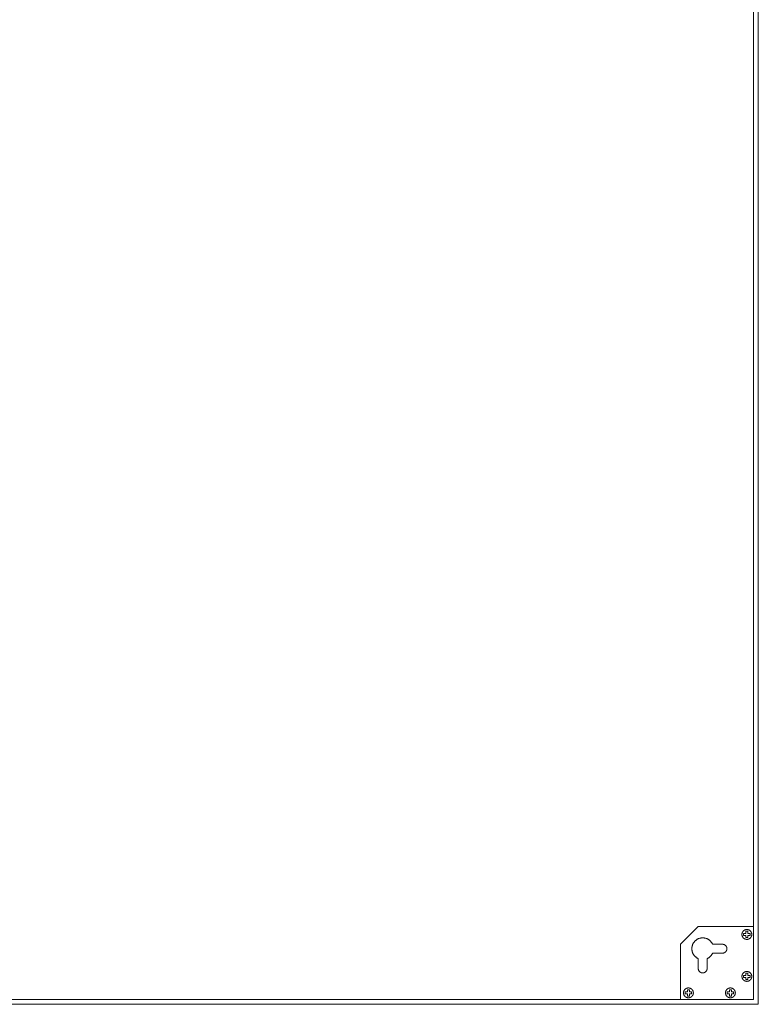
# Model space of a CAD drawing. Header units: millimetres. Extents: x -2430 to -576, y -2587 to -1431.
# Tile 4 of 7: x -951 to -576, y -2431 to -1931. Entities that reach past the tile are written whole.
import ezdxf

# ---------------------------------------------------------------- set-up
doc = ezdxf.new("R2010")
doc.units = ezdxf.units.MM
doc.layers.add('Default', color=7, linetype='Continuous', lineweight=15, true_color=0x000000)
doc.layers.add('Make2D$visible$lines', color=7, linetype='Continuous', lineweight=15, true_color=0x000000)

msp = doc.modelspace()

# ---------------------------------------------------------------- linework, layer by layer
at = {"layer": 'Default'}
for p, q in [((-578.85, -2428.21), (-578.85, -1433.21)), ((-606.85, -2391.21), (-615.85, -2400.21)), ((-578.85, -2391.21), (-606.85, -2391.21)), ((-584.63, -2394.92), (-584.64, -2395)), ((-584.62, -2394.83), (-584.63, -2394.92)), ((-584.61, -2394.74), (-584.62, -2394.83)), ((-584.59, -2394.66), (-584.61, -2394.74)), ((-584.57, -2394.58), (-584.59, -2394.66)), ((-584.54, -2394.49), (-584.57, -2394.58)), ((-584.51, -2394.41), (-584.54, -2394.49)), ((-584.48, -2394.33), (-584.51, -2394.41)), ((-584.45, -2394.25), (-584.48, -2394.33)), ((-584.41, -2394.17), (-584.45, -2394.25)), ((-584.38, -2394.09), (-584.41, -2394.17)), ((-584.33, -2394.02), (-584.38, -2394.09)), ((-584.29, -2393.94), (-584.33, -2394.02)), ((-584.24, -2393.87), (-584.29, -2393.94)), ((-584.2, -2393.8), (-584.24, -2393.87)), ((-584.14, -2393.73), (-584.2, -2393.8)), ((-584.09, -2393.66), (-584.14, -2393.73)), ((-584.03, -2393.59), (-584.09, -2393.66)), ((-583.98, -2393.53), (-584.03, -2393.59)), ((-583.92, -2393.46), (-583.98, -2393.53)), ((-583.85, -2393.4), (-583.92, -2393.46)), ((-583.79, -2393.35), (-583.85, -2393.4)), ((-583.72, -2393.29), (-583.79, -2393.35)), ((-582.7, -2394.7), (-583.78, -2394.7)), ((-583.78, -2394.7), (-583.78, -2395.78)), ((-583.65, -2393.24), (-583.72, -2393.29)), ((-583.58, -2393.19), (-583.65, -2393.24)), ((-583.51, -2393.14), (-583.58, -2393.19)), ((-583.44, -2393.09), (-583.51, -2393.14)), ((-583.36, -2393.05), (-583.44, -2393.09)), ((-583.28, -2393.01), (-583.36, -2393.05)), ((-583.21, -2392.97), (-583.28, -2393.01)), ((-583.13, -2392.94), (-583.21, -2392.97)), ((-583.05, -2392.9), (-583.13, -2392.94)), ((-582.96, -2392.87), (-583.05, -2392.9)), ((-582.88, -2392.85), (-582.96, -2392.87)), ((-582.8, -2392.82), (-582.88, -2392.85)), ((-582.71, -2392.8), (-582.8, -2392.82)), ((-582.63, -2392.79), (-582.71, -2392.8)), ((-581.61, -2393.61), (-582.7, -2393.61)), ((-582.7, -2393.61), (-582.7, -2394.7)), ((-582.54, -2392.77), (-582.63, -2392.79)), ((-582.46, -2392.76), (-582.54, -2392.77)), ((-582.37, -2392.75), (-582.46, -2392.76)), ((-582.29, -2392.74), (-582.37, -2392.75)), ((-582.2, -2392.74), (-582.29, -2392.74)), ((-582.11, -2392.74), (-582.2, -2392.74)), ((-582.03, -2392.74), (-582.11, -2392.74)), ((-581.94, -2392.75), (-582.03, -2392.74)), ((-581.85, -2392.76), (-581.94, -2392.75)), ((-581.77, -2392.77), (-581.85, -2392.76)), ((-581.68, -2392.79), (-581.77, -2392.77)), ((-581.6, -2392.8), (-581.68, -2392.79)), ((-581.61, -2394.7), (-581.61, -2393.61)), ((-580.53, -2394.7), (-581.61, -2394.7)), ((-581.51, -2392.82), (-581.6, -2392.8)), ((-581.43, -2392.85), (-581.51, -2392.82)), ((-581.35, -2392.87), (-581.43, -2392.85)), ((-581.26, -2392.9), (-581.35, -2392.87)), ((-581.18, -2392.94), (-581.26, -2392.9)), ((-581.1, -2392.97), (-581.18, -2392.94)), ((-581.03, -2393.01), (-581.1, -2392.97)), ((-580.95, -2393.05), (-581.03, -2393.01)), ((-580.87, -2393.09), (-580.95, -2393.05)), ((-580.8, -2393.14), (-580.87, -2393.09)), ((-580.73, -2393.19), (-580.8, -2393.14)), ((-580.66, -2393.24), (-580.73, -2393.19)), ((-580.59, -2393.29), (-580.66, -2393.24)), ((-580.52, -2393.35), (-580.59, -2393.29)), ((-580.53, -2395.78), (-580.53, -2394.7)), ((-580.46, -2393.4), (-580.52, -2393.35)), ((-580.4, -2393.46), (-580.46, -2393.4)), ((-580.33, -2393.53), (-580.4, -2393.46)), ((-580.28, -2393.59), (-580.33, -2393.53)), ((-580.22, -2393.66), (-580.28, -2393.59)), ((-580.17, -2393.73), (-580.22, -2393.66)), ((-580.11, -2393.8), (-580.17, -2393.73)), ((-580.07, -2393.87), (-580.11, -2393.8)), ((-580.02, -2393.94), (-580.07, -2393.87)), ((-579.98, -2394.02), (-580.02, -2393.94)), ((-579.93, -2394.09), (-579.98, -2394.02)), ((-579.9, -2394.17), (-579.93, -2394.09)), ((-579.86, -2394.25), (-579.9, -2394.17)), ((-579.83, -2394.33), (-579.86, -2394.25)), ((-579.8, -2394.41), (-579.83, -2394.33)), ((-579.77, -2394.49), (-579.8, -2394.41)), ((-579.75, -2394.58), (-579.77, -2394.49)), ((-579.72, -2394.66), (-579.75, -2394.58)), ((-579.7, -2394.74), (-579.72, -2394.66)), ((-579.69, -2394.83), (-579.7, -2394.74)), ((-579.68, -2394.92), (-579.69, -2394.83)), ((-579.67, -2395), (-579.68, -2394.92)), ((-609.53, -2400.06), (-609.44, -2399.89)), ((-609.44, -2399.89), (-609.35, -2399.72)), ((-609.35, -2399.72), (-609.25, -2399.56)), ((-609.25, -2399.56), (-609.15, -2399.4)), ((-609.15, -2399.4), (-609.04, -2399.24)), ((-609.04, -2399.24), (-608.92, -2399.09)), ((-608.92, -2399.09), (-608.8, -2398.94)), ((-608.8, -2398.94), (-608.68, -2398.79)), ((-608.68, -2398.79), (-608.54, -2398.65)), ((-608.54, -2398.65), (-608.41, -2398.52)), ((-608.41, -2398.52), (-608.27, -2398.39)), ((-608.27, -2398.39), (-608.12, -2398.26)), ((-608.12, -2398.26), (-607.97, -2398.14)), ((-607.97, -2398.14), (-607.82, -2398.03)), ((-607.82, -2398.03), (-607.66, -2397.92)), ((-607.66, -2397.92), (-607.5, -2397.81)), ((-607.5, -2397.81), (-607.34, -2397.71)), ((-607.34, -2397.71), (-607.17, -2397.62)), ((-607.17, -2397.62), (-607, -2397.53)), ((-607, -2397.53), (-606.83, -2397.45)), ((-606.83, -2397.45), (-606.65, -2397.38)), ((-606.65, -2397.38), (-606.47, -2397.31)), ((-606.47, -2397.31), (-606.29, -2397.24)), ((-606.29, -2397.24), (-606.11, -2397.19)), ((-606.11, -2397.19), (-605.92, -2397.14)), ((-605.92, -2397.14), (-605.73, -2397.1)), ((-605.73, -2397.1), (-605.55, -2397.06)), ((-605.55, -2397.06), (-605.36, -2397.03)), ((-605.36, -2397.03), (-605.17, -2397)), ((-605.17, -2397), (-604.98, -2396.99)), ((-604.98, -2396.99), (-604.78, -2396.98)), ((-604.78, -2396.98), (-604.59, -2396.97)), ((-604.59, -2396.97), (-604.4, -2396.98)), ((-604.4, -2396.98), (-604.21, -2396.99)), ((-604.21, -2396.99), (-604.02, -2397)), ((-604.02, -2397), (-603.83, -2397.03)), ((-603.83, -2397.03), (-603.64, -2397.06)), ((-603.64, -2397.06), (-603.45, -2397.09)), ((-603.45, -2397.09), (-603.26, -2397.14)), ((-603.26, -2397.14), (-603.08, -2397.19)), ((-603.08, -2397.19), (-602.89, -2397.24)), ((-602.89, -2397.24), (-602.71, -2397.3)), ((-602.71, -2397.3), (-602.53, -2397.37)), ((-602.53, -2397.37), (-602.36, -2397.45)), ((-602.36, -2397.45), (-602.18, -2397.53)), ((-602.18, -2397.53), (-602.01, -2397.62)), ((-602.01, -2397.62), (-601.84, -2397.71)), ((-601.84, -2397.71), (-601.68, -2397.81)), ((-601.68, -2397.81), (-601.52, -2397.91)), ((-601.52, -2397.91), (-601.36, -2398.02)), ((-601.36, -2398.02), (-601.21, -2398.14)), ((-601.21, -2398.14), (-601.06, -2398.26)), ((-601.06, -2398.26), (-600.91, -2398.38)), ((-600.91, -2398.38), (-600.77, -2398.51)), ((-600.77, -2398.51), (-600.64, -2398.65)), ((-600.64, -2398.65), (-600.51, -2398.79)), ((-600.51, -2398.79), (-600.38, -2398.93)), ((-600.38, -2398.93), (-600.26, -2399.08)), ((-600.26, -2399.08), (-600.14, -2399.23)), ((-600.14, -2399.23), (-600.03, -2399.39)), ((-600.03, -2399.39), (-599.93, -2399.55)), ((-599.93, -2399.55), (-599.83, -2399.72)), ((-599.83, -2399.72), (-599.74, -2399.88)), ((-599.74, -2399.88), (-599.65, -2400.05)), ((-584.65, -2395.18), (-584.66, -2395.26)), ((-584.66, -2395.26), (-584.65, -2395.35)), ((-584.64, -2395), (-584.65, -2395.09)), ((-584.65, -2395.09), (-584.65, -2395.18)), ((-584.65, -2395.35), (-584.65, -2395.44)), ((-584.65, -2395.44), (-584.64, -2395.52)), ((-584.64, -2395.52), (-584.63, -2395.61)), ((-584.63, -2395.61), (-584.61, -2395.69)), ((-584.61, -2395.69), (-584.6, -2395.78)), ((-584.6, -2395.78), (-584.58, -2395.86)), ((-584.58, -2395.86), (-584.55, -2395.95)), ((-584.55, -2395.95), (-584.53, -2396.03)), ((-584.53, -2396.03), (-584.5, -2396.11)), ((-584.5, -2396.11), (-584.47, -2396.19)), ((-584.47, -2396.19), (-584.43, -2396.27)), ((-584.43, -2396.27), (-584.4, -2396.35)), ((-584.4, -2396.35), (-584.36, -2396.43)), ((-584.36, -2396.43), (-584.31, -2396.5)), ((-584.31, -2396.5), (-584.27, -2396.58)), ((-584.27, -2396.58), (-584.22, -2396.65)), ((-584.22, -2396.65), (-584.17, -2396.72)), ((-584.17, -2396.72), (-584.12, -2396.79)), ((-584.12, -2396.79), (-584.06, -2396.86)), ((-584.06, -2396.86), (-584.01, -2396.92)), ((-584.01, -2396.92), (-583.95, -2396.98)), ((-583.95, -2396.98), (-583.88, -2397.05)), ((-583.88, -2397.05), (-583.82, -2397.1)), ((-583.82, -2397.1), (-583.75, -2397.16)), ((-583.78, -2395.78), (-582.7, -2395.78)), ((-583.75, -2397.16), (-583.69, -2397.22)), ((-583.69, -2397.22), (-583.62, -2397.27)), ((-583.62, -2397.27), (-583.55, -2397.32)), ((-583.55, -2397.32), (-583.47, -2397.36)), ((-583.47, -2397.36), (-583.4, -2397.41)), ((-583.4, -2397.41), (-583.32, -2397.45)), ((-583.32, -2397.45), (-583.25, -2397.49)), ((-583.25, -2397.49), (-583.17, -2397.53)), ((-583.17, -2397.53), (-583.09, -2397.56)), ((-583.09, -2397.56), (-583.01, -2397.59)), ((-583.01, -2397.59), (-582.92, -2397.62)), ((-582.92, -2397.62), (-582.84, -2397.64)), ((-582.84, -2397.64), (-582.76, -2397.67)), ((-582.76, -2397.67), (-582.67, -2397.69)), ((-582.7, -2395.78), (-582.7, -2396.87)), ((-582.7, -2396.87), (-581.61, -2396.87)), ((-582.67, -2397.69), (-582.59, -2397.7)), ((-582.59, -2397.7), (-582.5, -2397.72)), ((-582.5, -2397.72), (-582.42, -2397.73)), ((-582.42, -2397.73), (-582.33, -2397.73)), ((-582.33, -2397.73), (-582.24, -2397.74)), ((-582.24, -2397.74), (-582.16, -2397.74)), ((-582.16, -2397.74), (-582.07, -2397.74)), ((-582.07, -2397.74), (-581.98, -2397.73)), ((-581.98, -2397.73), (-581.9, -2397.73)), ((-581.9, -2397.73), (-581.81, -2397.72)), ((-581.81, -2397.72), (-581.72, -2397.7)), ((-581.72, -2397.7), (-581.64, -2397.69)), ((-581.64, -2397.69), (-581.55, -2397.67)), ((-581.61, -2396.87), (-581.61, -2395.78)), ((-581.61, -2395.78), (-580.53, -2395.78)), ((-581.55, -2397.67), (-581.47, -2397.64)), ((-581.47, -2397.64), (-581.39, -2397.62)), ((-581.39, -2397.62), (-581.3, -2397.59)), ((-581.3, -2397.59), (-581.22, -2397.56)), ((-581.22, -2397.56), (-581.14, -2397.53)), ((-581.14, -2397.53), (-581.06, -2397.49)), ((-581.06, -2397.49), (-580.99, -2397.45)), ((-580.99, -2397.45), (-580.91, -2397.41)), ((-580.91, -2397.41), (-580.84, -2397.36)), ((-580.84, -2397.36), (-580.76, -2397.32)), ((-580.76, -2397.32), (-580.69, -2397.27)), ((-580.69, -2397.27), (-580.62, -2397.22)), ((-580.62, -2397.22), (-580.56, -2397.16)), ((-580.56, -2397.16), (-580.49, -2397.1)), ((-580.49, -2397.1), (-580.43, -2397.05)), ((-580.43, -2397.05), (-580.36, -2396.98)), ((-580.36, -2396.98), (-580.31, -2396.92)), ((-580.31, -2396.92), (-580.25, -2396.86)), ((-580.25, -2396.86), (-580.19, -2396.79)), ((-580.19, -2396.79), (-580.14, -2396.72)), ((-580.14, -2396.72), (-580.09, -2396.65)), ((-580.09, -2396.65), (-580.04, -2396.58)), ((-580.04, -2396.58), (-580, -2396.5)), ((-580, -2396.5), (-579.95, -2396.43)), ((-579.95, -2396.43), (-579.91, -2396.35)), ((-579.91, -2396.35), (-579.88, -2396.27)), ((-579.88, -2396.27), (-579.84, -2396.19)), ((-579.84, -2396.19), (-579.81, -2396.11)), ((-579.81, -2396.11), (-579.78, -2396.03)), ((-579.78, -2396.03), (-579.76, -2395.95)), ((-579.76, -2395.95), (-579.73, -2395.86)), ((-579.73, -2395.86), (-579.71, -2395.78)), ((-579.71, -2395.78), (-579.7, -2395.69)), ((-579.7, -2395.69), (-579.68, -2395.61)), ((-579.68, -2395.61), (-579.67, -2395.52)), ((-579.66, -2395.09), (-579.67, -2395)), ((-579.67, -2395.52), (-579.66, -2395.44)), ((-579.66, -2395.18), (-579.66, -2395.09)), ((-579.66, -2395.26), (-579.66, -2395.18)), ((-579.66, -2395.35), (-579.66, -2395.26)), ((-579.66, -2395.44), (-579.66, -2395.35)), ((-615.85, -2428.21), (-615.85, -2400.21)), ((-610.09, -2402.47), (-610.08, -2402.28)), ((-610.08, -2402.66), (-610.09, -2402.47)), ((-610.08, -2402.28), (-610.07, -2402.09)), ((-610.07, -2402.85), (-610.08, -2402.66)), ((-610.07, -2402.09), (-610.06, -2401.9)), ((-610.06, -2403.04), (-610.07, -2402.85)), ((-610.06, -2401.9), (-610.03, -2401.71)), ((-610.04, -2403.24), (-610.06, -2403.04)), ((-610.01, -2403.42), (-610.04, -2403.24)), ((-610.03, -2401.71), (-610, -2401.52)), ((-609.97, -2403.61), (-610.01, -2403.42)), ((-610, -2401.52), (-609.97, -2401.33)), ((-609.97, -2401.33), (-609.92, -2401.14)), ((-609.93, -2403.8), (-609.97, -2403.61)), ((-609.88, -2403.99), (-609.93, -2403.8)), ((-609.92, -2401.14), (-609.87, -2400.96)), ((-609.82, -2404.17), (-609.88, -2403.99)), ((-609.87, -2400.96), (-609.82, -2400.77)), ((-609.82, -2400.77), (-609.76, -2400.59)), ((-609.76, -2404.35), (-609.82, -2404.17)), ((-609.76, -2400.59), (-609.69, -2400.41)), ((-609.69, -2404.53), (-609.76, -2404.35)), ((-609.69, -2400.41), (-609.61, -2400.24)), ((-609.62, -2404.71), (-609.69, -2404.53)), ((-609.53, -2404.88), (-609.62, -2404.71)), ((-609.61, -2400.24), (-609.53, -2400.06)), ((-609.45, -2405.05), (-609.53, -2404.88)), ((-599.65, -2404.89), (-599.74, -2405.06)), ((-599.65, -2400.05), (-599.57, -2400.23)), ((-599.57, -2404.72), (-599.65, -2404.89)), ((-594.54, -2400.23), (-599.57, -2400.23)), ((-599.57, -2404.72), (-594.54, -2404.72)), ((-594.46, -2400.23), (-594.54, -2400.23)), ((-594.54, -2404.72), (-594.46, -2404.72)), ((-594.38, -2400.23), (-594.46, -2400.23)), ((-594.46, -2404.72), (-594.38, -2404.72)), ((-594.3, -2400.24), (-594.38, -2400.23)), ((-594.38, -2404.72), (-594.3, -2404.71)), ((-594.23, -2400.25), (-594.3, -2400.24)), ((-594.3, -2404.71), (-594.23, -2404.7)), ((-594.15, -2400.26), (-594.23, -2400.25)), ((-594.23, -2404.7), (-594.15, -2404.69)), ((-594.07, -2400.28), (-594.15, -2400.26)), ((-594.15, -2404.69), (-594.07, -2404.67)), ((-594, -2400.29), (-594.07, -2400.28)), ((-594.07, -2404.67), (-594, -2404.66)), ((-593.92, -2400.31), (-594, -2400.29)), ((-594, -2404.66), (-593.92, -2404.64)), ((-593.85, -2400.34), (-593.92, -2400.31)), ((-593.92, -2404.64), (-593.85, -2404.61)), ((-593.78, -2400.36), (-593.85, -2400.34)), ((-593.85, -2404.61), (-593.78, -2404.59)), ((-593.7, -2400.39), (-593.78, -2400.36)), ((-593.78, -2404.59), (-593.7, -2404.56)), ((-593.63, -2400.42), (-593.7, -2400.39)), ((-593.7, -2404.56), (-593.63, -2404.53)), ((-593.56, -2400.45), (-593.63, -2400.42)), ((-593.63, -2404.53), (-593.56, -2404.5)), ((-593.49, -2400.49), (-593.56, -2400.45)), ((-593.56, -2404.5), (-593.49, -2404.46)), ((-593.42, -2400.52), (-593.49, -2400.49)), ((-593.49, -2404.46), (-593.42, -2404.43)), ((-593.36, -2400.56), (-593.42, -2400.52)), ((-593.42, -2404.43), (-593.36, -2404.39)), ((-593.29, -2400.6), (-593.36, -2400.56)), ((-593.36, -2404.39), (-593.29, -2404.34)), ((-593.23, -2400.65), (-593.29, -2400.6)), ((-593.29, -2404.34), (-593.23, -2404.3)), ((-593.17, -2400.69), (-593.23, -2400.65)), ((-593.23, -2404.3), (-593.17, -2404.25)), ((-593.11, -2400.74), (-593.17, -2400.69)), ((-593.17, -2404.25), (-593.11, -2404.21)), ((-593.05, -2400.79), (-593.11, -2400.74)), ((-593.11, -2404.21), (-593.05, -2404.16)), ((-592.99, -2400.85), (-593.05, -2400.79)), ((-593.05, -2404.16), (-592.99, -2404.1)), ((-592.93, -2400.9), (-592.99, -2400.85)), ((-592.99, -2404.1), (-592.93, -2404.05)), ((-592.88, -2400.96), (-592.93, -2400.9)), ((-592.93, -2404.05), (-592.88, -2403.99)), ((-592.83, -2401.01), (-592.88, -2400.96)), ((-592.88, -2403.99), (-592.83, -2403.93)), ((-592.78, -2401.07), (-592.83, -2401.01)), ((-592.83, -2403.93), (-592.78, -2403.87)), ((-592.73, -2401.14), (-592.78, -2401.07)), ((-592.78, -2403.87), (-592.73, -2403.81)), ((-592.69, -2401.2), (-592.73, -2401.14)), ((-592.73, -2403.81), (-592.69, -2403.75)), ((-592.64, -2401.26), (-592.69, -2401.2)), ((-592.69, -2403.75), (-592.64, -2403.69)), ((-592.6, -2401.33), (-592.64, -2401.26)), ((-592.64, -2403.69), (-592.6, -2403.62)), ((-592.57, -2401.4), (-592.6, -2401.33)), ((-592.6, -2403.62), (-592.57, -2403.55)), ((-592.53, -2401.47), (-592.57, -2401.4)), ((-592.57, -2403.55), (-592.53, -2403.48)), ((-592.5, -2401.53), (-592.53, -2401.47)), ((-592.53, -2403.48), (-592.5, -2403.41)), ((-592.46, -2401.61), (-592.5, -2401.53)), ((-592.5, -2403.41), (-592.46, -2403.34)), ((-592.44, -2401.68), (-592.46, -2401.61)), ((-592.46, -2403.34), (-592.44, -2403.27)), ((-592.41, -2401.75), (-592.44, -2401.68)), ((-592.44, -2403.27), (-592.41, -2403.2)), ((-592.39, -2401.82), (-592.41, -2401.75)), ((-592.41, -2403.2), (-592.39, -2403.12)), ((-592.36, -2401.9), (-592.39, -2401.82)), ((-592.39, -2403.12), (-592.36, -2403.05)), ((-592.35, -2401.97), (-592.36, -2401.9)), ((-592.36, -2403.05), (-592.35, -2402.97)), ((-592.33, -2402.05), (-592.35, -2401.97)), ((-592.35, -2402.97), (-592.33, -2402.9)), ((-592.32, -2402.13), (-592.33, -2402.05)), ((-592.33, -2402.9), (-592.32, -2402.82)), ((-592.31, -2402.2), (-592.32, -2402.13)), ((-592.32, -2402.82), (-592.31, -2402.75)), ((-592.3, -2402.28), (-592.31, -2402.2)), ((-592.31, -2402.75), (-592.3, -2402.67)), ((-592.29, -2402.36), (-592.3, -2402.28)), ((-592.3, -2402.67), (-592.29, -2402.59)), ((-592.29, -2402.44), (-592.29, -2402.36)), ((-592.29, -2402.51), (-592.29, -2402.44)), ((-592.29, -2402.59), (-592.29, -2402.51)), ((-609.35, -2405.22), (-609.45, -2405.05)), ((-609.26, -2405.38), (-609.35, -2405.22)), ((-609.15, -2405.54), (-609.26, -2405.38)), ((-609.04, -2405.7), (-609.15, -2405.54)), ((-608.93, -2405.85), (-609.04, -2405.7)), ((-608.81, -2406), (-608.93, -2405.85)), ((-608.68, -2406.15), (-608.81, -2406)), ((-608.55, -2406.29), (-608.68, -2406.15)), ((-608.41, -2406.43), (-608.55, -2406.29)), ((-608.27, -2406.56), (-608.41, -2406.43)), ((-608.13, -2406.68), (-608.27, -2406.56)), ((-607.98, -2406.8), (-608.13, -2406.68)), ((-607.83, -2406.92), (-607.98, -2406.8)), ((-607.67, -2407.03), (-607.83, -2406.92)), ((-607.51, -2407.13), (-607.67, -2407.03)), ((-607.35, -2407.23), (-607.51, -2407.13)), ((-607.18, -2407.33), (-607.35, -2407.23)), ((-607.01, -2407.41), (-607.18, -2407.33)), ((-606.83, -2407.49), (-607.01, -2407.41)), ((-606.83, -2412.53), (-606.83, -2407.49)), ((-602.17, -2407.41), (-602.34, -2407.49)), ((-602.34, -2407.49), (-602.34, -2412.53)), ((-602, -2407.33), (-602.17, -2407.41)), ((-601.83, -2407.23), (-602, -2407.33)), ((-601.67, -2407.14), (-601.83, -2407.23)), ((-601.51, -2407.03), (-601.67, -2407.14)), ((-601.35, -2406.92), (-601.51, -2407.03)), ((-601.2, -2406.81), (-601.35, -2406.92)), ((-601.05, -2406.69), (-601.2, -2406.81)), ((-600.91, -2406.56), (-601.05, -2406.69)), ((-600.77, -2406.43), (-600.91, -2406.56)), ((-600.63, -2406.3), (-600.77, -2406.43)), ((-600.5, -2406.16), (-600.63, -2406.3)), ((-600.38, -2406.01), (-600.5, -2406.16)), ((-600.26, -2405.86), (-600.38, -2406.01)), ((-600.14, -2405.71), (-600.26, -2405.86)), ((-600.03, -2405.55), (-600.14, -2405.71)), ((-599.93, -2405.39), (-600.03, -2405.55)), ((-599.83, -2405.23), (-599.93, -2405.39)), ((-599.74, -2405.06), (-599.83, -2405.23)), ((-606.83, -2412.6), (-606.83, -2412.53)), ((-606.83, -2412.68), (-606.83, -2412.6)), ((-606.82, -2412.76), (-606.83, -2412.68)), ((-606.81, -2412.84), (-606.82, -2412.76)), ((-606.8, -2412.91), (-606.81, -2412.84)), ((-606.79, -2412.99), (-606.8, -2412.91)), ((-606.77, -2413.06), (-606.79, -2412.99)), ((-606.75, -2413.14), (-606.77, -2413.06)), ((-606.73, -2413.21), (-606.75, -2413.14)), ((-606.7, -2413.29), (-606.73, -2413.21)), ((-606.67, -2413.36), (-606.7, -2413.29)), ((-606.64, -2413.43), (-606.67, -2413.36)), ((-606.61, -2413.5), (-606.64, -2413.43)), ((-606.58, -2413.57), (-606.61, -2413.5)), ((-606.54, -2413.64), (-606.58, -2413.57)), ((-606.5, -2413.71), (-606.54, -2413.64)), ((-606.46, -2413.77), (-606.5, -2413.71)), ((-606.41, -2413.83), (-606.46, -2413.77)), ((-606.37, -2413.9), (-606.41, -2413.83)), ((-606.32, -2413.96), (-606.37, -2413.9)), ((-606.27, -2414.02), (-606.32, -2413.96)), ((-606.22, -2414.07), (-606.27, -2414.02)), ((-606.16, -2414.13), (-606.22, -2414.07)), ((-606.11, -2414.18), (-606.16, -2414.13)), ((-606.05, -2414.23), (-606.11, -2414.18)), ((-605.99, -2414.28), (-606.05, -2414.23)), ((-605.93, -2414.33), (-605.99, -2414.28)), ((-605.86, -2414.38), (-605.93, -2414.33)), ((-605.8, -2414.42), (-605.86, -2414.38)), ((-605.73, -2414.46), (-605.8, -2414.42)), ((-605.67, -2414.5), (-605.73, -2414.46)), ((-605.6, -2414.53), (-605.67, -2414.5)), ((-605.53, -2414.57), (-605.6, -2414.53)), ((-605.46, -2414.6), (-605.53, -2414.57)), ((-605.38, -2414.63), (-605.46, -2414.6)), ((-605.31, -2414.65), (-605.38, -2414.63)), ((-605.24, -2414.68), (-605.31, -2414.65)), ((-605.16, -2414.7), (-605.24, -2414.68)), ((-605.09, -2414.72), (-605.16, -2414.7)), ((-605.01, -2414.73), (-605.09, -2414.72)), ((-604.94, -2414.75), (-605.01, -2414.73)), ((-604.86, -2414.76), (-604.94, -2414.75)), ((-604.78, -2414.76), (-604.86, -2414.76)), ((-604.7, -2414.77), (-604.78, -2414.76)), ((-604.63, -2414.77), (-604.7, -2414.77)), ((-604.55, -2414.77), (-604.63, -2414.77)), ((-604.47, -2414.77), (-604.55, -2414.77)), ((-604.39, -2414.76), (-604.47, -2414.77)), ((-604.32, -2414.76), (-604.39, -2414.76)), ((-604.24, -2414.75), (-604.32, -2414.76)), ((-604.16, -2414.73), (-604.24, -2414.75)), ((-604.09, -2414.72), (-604.16, -2414.73)), ((-604.01, -2414.7), (-604.09, -2414.72)), ((-603.94, -2414.68), (-604.01, -2414.7)), ((-603.86, -2414.65), (-603.94, -2414.68)), ((-603.79, -2414.63), (-603.86, -2414.65)), ((-603.72, -2414.6), (-603.79, -2414.63)), ((-603.65, -2414.57), (-603.72, -2414.6)), ((-603.58, -2414.53), (-603.65, -2414.57)), ((-603.51, -2414.5), (-603.58, -2414.53)), ((-603.44, -2414.46), (-603.51, -2414.5)), ((-603.38, -2414.42), (-603.44, -2414.46)), ((-603.31, -2414.38), (-603.38, -2414.42)), ((-603.25, -2414.33), (-603.31, -2414.38)), ((-603.19, -2414.28), (-603.25, -2414.33)), ((-603.13, -2414.23), (-603.19, -2414.28)), ((-603.07, -2414.18), (-603.13, -2414.23)), ((-603.01, -2414.13), (-603.07, -2414.18)), ((-602.96, -2414.07), (-603.01, -2414.13)), ((-602.91, -2414.02), (-602.96, -2414.07)), ((-602.86, -2413.96), (-602.91, -2414.02)), ((-602.81, -2413.9), (-602.86, -2413.96)), ((-602.76, -2413.83), (-602.81, -2413.9)), ((-602.72, -2413.77), (-602.76, -2413.83)), ((-602.68, -2413.71), (-602.72, -2413.77)), ((-602.64, -2413.64), (-602.68, -2413.71)), ((-602.6, -2413.57), (-602.64, -2413.64)), ((-602.56, -2413.5), (-602.6, -2413.57)), ((-602.53, -2413.43), (-602.56, -2413.5)), ((-602.5, -2413.36), (-602.53, -2413.43)), ((-602.47, -2413.29), (-602.5, -2413.36)), ((-602.45, -2413.21), (-602.47, -2413.29)), ((-602.43, -2413.14), (-602.45, -2413.21)), ((-602.41, -2413.06), (-602.43, -2413.14)), ((-602.39, -2412.99), (-602.41, -2413.06)), ((-602.38, -2412.91), (-602.39, -2412.99)), ((-602.36, -2412.84), (-602.38, -2412.91)), ((-602.35, -2412.76), (-602.36, -2412.84)), ((-602.34, -2412.6), (-602.35, -2412.68)), ((-602.35, -2412.68), (-602.35, -2412.76)), ((-602.34, -2412.53), (-602.34, -2412.6)), ((-584.09, -2414.97), (-584.14, -2415.04)), ((-584.03, -2414.9), (-584.09, -2414.97)), ((-583.98, -2414.84), (-584.03, -2414.9)), ((-583.92, -2414.77), (-583.98, -2414.84)), ((-583.85, -2414.71), (-583.92, -2414.77)), ((-583.79, -2414.66), (-583.85, -2414.71)), ((-583.72, -2414.6), (-583.79, -2414.66)), ((-583.65, -2414.55), (-583.72, -2414.6)), ((-583.58, -2414.5), (-583.65, -2414.55)), ((-583.51, -2414.45), (-583.58, -2414.5)), ((-583.44, -2414.4), (-583.51, -2414.45)), ((-583.36, -2414.36), (-583.44, -2414.4)), ((-583.28, -2414.32), (-583.36, -2414.36)), ((-583.21, -2414.28), (-583.28, -2414.32)), ((-583.13, -2414.25), (-583.21, -2414.28)), ((-583.05, -2414.21), (-583.13, -2414.25)), ((-582.96, -2414.19), (-583.05, -2414.21)), ((-582.88, -2414.16), (-582.96, -2414.19)), ((-582.8, -2414.13), (-582.88, -2414.16)), ((-582.71, -2414.11), (-582.8, -2414.13)), ((-582.63, -2414.1), (-582.71, -2414.11)), ((-581.61, -2414.92), (-582.7, -2414.92)), ((-582.7, -2414.92), (-582.7, -2416.01)), ((-582.54, -2414.08), (-582.63, -2414.1)), ((-582.46, -2414.07), (-582.54, -2414.08)), ((-582.37, -2414.06), (-582.46, -2414.07)), ((-582.29, -2414.05), (-582.37, -2414.06)), ((-582.2, -2414.05), (-582.29, -2414.05)), ((-582.11, -2414.05), (-582.2, -2414.05)), ((-582.03, -2414.05), (-582.11, -2414.05)), ((-581.94, -2414.06), (-582.03, -2414.05)), ((-581.85, -2414.07), (-581.94, -2414.06)), ((-581.77, -2414.08), (-581.85, -2414.07)), ((-581.68, -2414.1), (-581.77, -2414.08)), ((-581.6, -2414.11), (-581.68, -2414.1)), ((-581.61, -2416.01), (-581.61, -2414.92)), ((-581.51, -2414.13), (-581.6, -2414.11)), ((-581.43, -2414.16), (-581.51, -2414.13)), ((-581.35, -2414.19), (-581.43, -2414.16)), ((-581.26, -2414.21), (-581.35, -2414.19)), ((-581.18, -2414.25), (-581.26, -2414.21)), ((-581.1, -2414.28), (-581.18, -2414.25)), ((-581.03, -2414.32), (-581.1, -2414.28)), ((-580.95, -2414.36), (-581.03, -2414.32)), ((-580.87, -2414.4), (-580.95, -2414.36)), ((-580.8, -2414.45), (-580.87, -2414.4)), ((-580.73, -2414.5), (-580.8, -2414.45)), ((-580.66, -2414.55), (-580.73, -2414.5)), ((-580.59, -2414.6), (-580.66, -2414.55)), ((-580.52, -2414.66), (-580.59, -2414.6)), ((-580.46, -2414.71), (-580.52, -2414.66)), ((-580.4, -2414.77), (-580.46, -2414.71)), ((-580.33, -2414.84), (-580.4, -2414.77)), ((-580.28, -2414.9), (-580.33, -2414.84)), ((-580.22, -2414.97), (-580.28, -2414.9)), ((-580.17, -2415.04), (-580.22, -2414.97)), ((-584.65, -2416.49), (-584.66, -2416.57)), ((-584.66, -2416.57), (-584.65, -2416.66)), ((-584.64, -2416.31), (-584.65, -2416.4)), ((-584.65, -2416.4), (-584.65, -2416.49)), ((-584.65, -2416.66), (-584.65, -2416.75)), ((-584.65, -2416.75), (-584.64, -2416.83)), ((-584.63, -2416.23), (-584.64, -2416.31)), ((-584.64, -2416.83), (-584.63, -2416.92)), ((-584.62, -2416.14), (-584.63, -2416.23)), ((-584.63, -2416.92), (-584.61, -2417)), ((-584.61, -2416.05), (-584.62, -2416.14)), ((-584.59, -2415.97), (-584.61, -2416.05)), ((-584.61, -2417), (-584.6, -2417.09)), ((-584.6, -2417.09), (-584.58, -2417.17)), ((-584.57, -2415.89), (-584.59, -2415.97)), ((-584.58, -2417.17), (-584.55, -2417.26)), ((-584.54, -2415.8), (-584.57, -2415.89)), ((-584.55, -2417.26), (-584.53, -2417.34)), ((-584.51, -2415.72), (-584.54, -2415.8)), ((-584.53, -2417.34), (-584.5, -2417.42)), ((-584.48, -2415.64), (-584.51, -2415.72)), ((-584.5, -2417.42), (-584.47, -2417.5)), ((-584.45, -2415.56), (-584.48, -2415.64)), ((-584.47, -2417.5), (-584.43, -2417.58)), ((-584.41, -2415.48), (-584.45, -2415.56)), ((-584.43, -2417.58), (-584.4, -2417.66)), ((-584.38, -2415.4), (-584.41, -2415.48)), ((-584.4, -2417.66), (-584.36, -2417.74)), ((-584.33, -2415.33), (-584.38, -2415.4)), ((-584.36, -2417.74), (-584.31, -2417.81)), ((-584.29, -2415.25), (-584.33, -2415.33)), ((-584.31, -2417.81), (-584.27, -2417.89)), ((-584.24, -2415.18), (-584.29, -2415.25)), ((-584.27, -2417.89), (-584.22, -2417.96)), ((-584.2, -2415.11), (-584.24, -2415.18)), ((-584.22, -2417.96), (-584.17, -2418.03)), ((-584.14, -2415.04), (-584.2, -2415.11)), ((-584.17, -2418.03), (-584.12, -2418.1)), ((-584.12, -2418.1), (-584.06, -2418.17)), ((-584.06, -2418.17), (-584.01, -2418.23)), ((-584.01, -2418.23), (-583.95, -2418.29)), ((-583.95, -2418.29), (-583.88, -2418.36)), ((-583.88, -2418.36), (-583.82, -2418.41)), ((-583.82, -2418.41), (-583.75, -2418.47)), ((-582.7, -2416.01), (-583.78, -2416.01)), ((-583.78, -2416.01), (-583.78, -2417.09)), ((-583.78, -2417.09), (-582.7, -2417.09)), ((-583.75, -2418.47), (-583.69, -2418.53)), ((-583.69, -2418.53), (-583.62, -2418.58)), ((-583.62, -2418.58), (-583.55, -2418.63)), ((-583.55, -2418.63), (-583.47, -2418.67)), ((-583.47, -2418.67), (-583.4, -2418.72)), ((-583.4, -2418.72), (-583.32, -2418.76)), ((-583.32, -2418.76), (-583.25, -2418.8)), ((-583.25, -2418.8), (-583.17, -2418.84)), ((-583.17, -2418.84), (-583.09, -2418.87)), ((-583.09, -2418.87), (-583.01, -2418.9)), ((-583.01, -2418.9), (-582.92, -2418.93)), ((-582.92, -2418.93), (-582.84, -2418.95)), ((-582.84, -2418.95), (-582.76, -2418.98)), ((-582.76, -2418.98), (-582.67, -2419)), ((-582.7, -2417.09), (-582.7, -2418.18)), ((-582.7, -2418.18), (-581.61, -2418.18)), ((-582.67, -2419), (-582.59, -2419.01)), ((-582.59, -2419.01), (-582.5, -2419.03)), ((-582.5, -2419.03), (-582.42, -2419.04)), ((-582.42, -2419.04), (-582.33, -2419.04)), ((-582.33, -2419.04), (-582.24, -2419.05)), ((-582.24, -2419.05), (-582.16, -2419.05)), ((-582.16, -2419.05), (-582.07, -2419.05)), ((-582.07, -2419.05), (-581.98, -2419.04)), ((-581.98, -2419.04), (-581.9, -2419.04)), ((-581.9, -2419.04), (-581.81, -2419.03)), ((-581.81, -2419.03), (-581.72, -2419.01)), ((-581.72, -2419.01), (-581.64, -2419)), ((-581.64, -2419), (-581.55, -2418.98)), ((-580.53, -2416.01), (-581.61, -2416.01)), ((-581.61, -2418.18), (-581.61, -2417.09)), ((-581.61, -2417.09), (-580.53, -2417.09)), ((-581.55, -2418.98), (-581.47, -2418.95)), ((-581.47, -2418.95), (-581.39, -2418.93)), ((-581.39, -2418.93), (-581.3, -2418.9)), ((-581.3, -2418.9), (-581.22, -2418.87)), ((-581.22, -2418.87), (-581.14, -2418.84)), ((-581.14, -2418.84), (-581.06, -2418.8)), ((-581.06, -2418.8), (-580.99, -2418.76)), ((-580.99, -2418.76), (-580.91, -2418.72)), ((-580.91, -2418.72), (-580.84, -2418.67)), ((-580.84, -2418.67), (-580.76, -2418.63)), ((-580.76, -2418.63), (-580.69, -2418.58)), ((-580.69, -2418.58), (-580.62, -2418.53)), ((-580.62, -2418.53), (-580.56, -2418.47)), ((-580.56, -2418.47), (-580.49, -2418.41)), ((-580.53, -2417.09), (-580.53, -2416.01)), ((-580.49, -2418.41), (-580.43, -2418.36)), ((-580.43, -2418.36), (-580.36, -2418.29)), ((-580.36, -2418.29), (-580.31, -2418.23)), ((-580.31, -2418.23), (-580.25, -2418.17)), ((-580.25, -2418.17), (-580.19, -2418.1)), ((-580.19, -2418.1), (-580.14, -2418.03)), ((-580.11, -2415.11), (-580.17, -2415.04)), ((-580.14, -2418.03), (-580.09, -2417.96)), ((-580.07, -2415.18), (-580.11, -2415.11)), ((-580.09, -2417.96), (-580.04, -2417.89)), ((-580.02, -2415.25), (-580.07, -2415.18)), ((-580.04, -2417.89), (-580, -2417.81)), ((-579.98, -2415.33), (-580.02, -2415.25)), ((-580, -2417.81), (-579.95, -2417.74)), ((-579.93, -2415.4), (-579.98, -2415.33)), ((-579.95, -2417.74), (-579.91, -2417.66)), ((-579.9, -2415.48), (-579.93, -2415.4)), ((-579.91, -2417.66), (-579.88, -2417.58)), ((-579.86, -2415.56), (-579.9, -2415.48)), ((-579.88, -2417.58), (-579.84, -2417.5)), ((-579.83, -2415.64), (-579.86, -2415.56)), ((-579.84, -2417.5), (-579.81, -2417.42)), ((-579.8, -2415.72), (-579.83, -2415.64)), ((-579.81, -2417.42), (-579.78, -2417.34)), ((-579.77, -2415.8), (-579.8, -2415.72)), ((-579.78, -2417.34), (-579.76, -2417.26)), ((-579.75, -2415.89), (-579.77, -2415.8)), ((-579.76, -2417.26), (-579.73, -2417.17)), ((-579.72, -2415.97), (-579.75, -2415.89)), ((-579.73, -2417.17), (-579.71, -2417.09)), ((-579.7, -2416.05), (-579.72, -2415.97)), ((-579.71, -2417.09), (-579.7, -2417)), ((-579.69, -2416.14), (-579.7, -2416.05)), ((-579.7, -2417), (-579.68, -2416.92)), ((-579.68, -2416.23), (-579.69, -2416.14)), ((-579.67, -2416.31), (-579.68, -2416.23)), ((-579.68, -2416.92), (-579.67, -2416.83)), ((-579.66, -2416.4), (-579.67, -2416.31)), ((-579.67, -2416.83), (-579.66, -2416.75)), ((-579.66, -2416.49), (-579.66, -2416.4)), ((-579.66, -2416.57), (-579.66, -2416.49)), ((-579.66, -2416.66), (-579.66, -2416.57)), ((-579.66, -2416.75), (-579.66, -2416.66)), ((-614.32, -2424.78), (-614.31, -2424.69)), ((-614.32, -2424.86), (-614.32, -2424.78)), ((-614.32, -2424.95), (-614.32, -2424.86)), ((-614.32, -2425.04), (-614.32, -2424.95)), ((-614.31, -2424.69), (-614.3, -2424.6)), ((-614.3, -2424.6), (-614.29, -2424.52)), ((-614.29, -2424.52), (-614.28, -2424.43)), ((-614.28, -2424.43), (-614.26, -2424.35)), ((-614.26, -2424.35), (-614.24, -2424.26)), ((-614.24, -2424.26), (-614.21, -2424.18)), ((-614.21, -2424.18), (-614.19, -2424.1)), ((-614.19, -2424.1), (-614.16, -2424.02)), ((-614.16, -2424.02), (-614.13, -2423.94)), ((-614.13, -2423.94), (-614.09, -2423.86)), ((-614.09, -2423.86), (-614.05, -2423.78)), ((-614.05, -2423.78), (-614.01, -2423.7)), ((-614.01, -2423.7), (-613.97, -2423.63)), ((-613.97, -2423.63), (-613.92, -2423.55)), ((-613.92, -2423.55), (-613.87, -2423.48)), ((-613.87, -2423.48), (-613.82, -2423.41)), ((-613.82, -2423.41), (-613.77, -2423.34)), ((-613.77, -2423.34), (-613.72, -2423.27)), ((-613.72, -2423.27), (-613.66, -2423.21)), ((-613.66, -2423.21), (-613.6, -2423.15)), ((-613.6, -2423.15), (-613.54, -2423.09)), ((-613.54, -2423.09), (-613.47, -2423.03)), ((-613.47, -2423.03), (-613.41, -2422.97)), ((-613.45, -2425.45), (-613.45, -2424.36)), ((-613.45, -2424.36), (-612.36, -2424.36)), ((-613.41, -2422.97), (-613.34, -2422.92)), ((-613.34, -2422.92), (-613.27, -2422.87)), ((-613.27, -2422.87), (-613.2, -2422.82)), ((-613.2, -2422.82), (-613.12, -2422.77)), ((-613.12, -2422.77), (-613.05, -2422.73)), ((-613.05, -2422.73), (-612.97, -2422.69)), ((-612.97, -2422.69), (-612.89, -2422.65)), ((-612.89, -2422.65), (-612.81, -2422.61)), ((-612.81, -2422.61), (-612.73, -2422.58)), ((-612.73, -2422.58), (-612.65, -2422.55)), ((-612.65, -2422.55), (-612.57, -2422.52)), ((-612.57, -2422.52), (-612.49, -2422.5)), ((-612.49, -2422.5), (-612.4, -2422.48)), ((-612.4, -2422.48), (-612.32, -2422.46)), ((-612.36, -2424.36), (-612.36, -2423.28)), ((-612.36, -2423.28), (-611.28, -2423.28)), ((-612.32, -2422.46), (-612.23, -2422.44)), ((-612.23, -2422.44), (-612.15, -2422.43)), ((-612.15, -2422.43), (-612.06, -2422.42)), ((-612.06, -2422.42), (-611.97, -2422.41)), ((-611.97, -2422.41), (-611.89, -2422.41)), ((-611.89, -2422.41), (-611.8, -2422.41)), ((-611.8, -2422.41), (-611.71, -2422.41)), ((-611.71, -2422.41), (-611.63, -2422.41)), ((-611.63, -2422.41), (-611.54, -2422.42)), ((-611.54, -2422.42), (-611.45, -2422.43)), ((-611.45, -2422.43), (-611.37, -2422.45)), ((-611.37, -2422.45), (-611.28, -2422.47)), ((-611.28, -2422.47), (-611.2, -2422.49)), ((-611.28, -2423.28), (-611.28, -2424.36)), ((-611.28, -2424.36), (-610.19, -2424.36)), ((-611.2, -2422.49), (-611.12, -2422.51)), ((-611.12, -2422.51), (-611.03, -2422.54)), ((-611.03, -2422.54), (-610.95, -2422.56)), ((-610.95, -2422.56), (-610.87, -2422.6)), ((-610.87, -2422.6), (-610.79, -2422.63)), ((-610.79, -2422.63), (-610.71, -2422.67)), ((-610.71, -2422.67), (-610.64, -2422.71)), ((-610.64, -2422.71), (-610.56, -2422.75)), ((-610.56, -2422.75), (-610.49, -2422.79)), ((-610.49, -2422.79), (-610.41, -2422.84)), ((-610.41, -2422.84), (-610.34, -2422.89)), ((-610.34, -2422.89), (-610.27, -2422.95)), ((-610.27, -2422.95), (-610.21, -2423)), ((-610.21, -2423), (-610.14, -2423.06)), ((-610.19, -2424.36), (-610.19, -2425.45)), ((-610.14, -2423.06), (-610.08, -2423.12)), ((-610.08, -2423.12), (-610.02, -2423.18)), ((-610.02, -2423.18), (-609.96, -2423.24)), ((-609.96, -2423.24), (-609.9, -2423.31)), ((-609.9, -2423.31), (-609.85, -2423.38)), ((-609.85, -2423.38), (-609.79, -2423.44)), ((-609.79, -2423.44), (-609.75, -2423.52)), ((-609.75, -2423.52), (-609.7, -2423.59)), ((-609.7, -2423.59), (-609.65, -2423.66)), ((-609.65, -2423.66), (-609.61, -2423.74)), ((-609.61, -2423.74), (-609.57, -2423.82)), ((-609.57, -2423.82), (-609.54, -2423.9)), ((-609.54, -2423.9), (-609.5, -2423.98)), ((-609.5, -2423.98), (-609.47, -2424.06)), ((-609.47, -2424.06), (-609.44, -2424.14)), ((-609.44, -2424.14), (-609.42, -2424.22)), ((-609.42, -2424.22), (-609.4, -2424.31)), ((-609.4, -2424.31), (-609.38, -2424.39)), ((-609.38, -2424.39), (-609.36, -2424.48)), ((-609.36, -2424.48), (-609.35, -2424.56)), ((-609.35, -2424.56), (-609.34, -2424.65)), ((-609.34, -2424.65), (-609.33, -2424.73)), ((-609.33, -2424.73), (-609.32, -2424.82)), ((-609.32, -2424.99), (-609.33, -2425.08)), ((-609.32, -2424.82), (-609.32, -2424.91)), ((-609.32, -2424.91), (-609.32, -2424.99)), ((-593.01, -2424.78), (-593, -2424.69)), ((-593.01, -2424.86), (-593.01, -2424.78)), ((-593.01, -2424.95), (-593.01, -2424.86)), ((-593.01, -2425.04), (-593.01, -2424.95)), ((-593, -2424.69), (-592.99, -2424.6)), ((-592.99, -2424.6), (-592.98, -2424.52)), ((-592.98, -2424.52), (-592.97, -2424.43)), ((-592.97, -2424.43), (-592.95, -2424.35)), ((-592.95, -2424.35), (-592.93, -2424.26)), ((-592.93, -2424.26), (-592.9, -2424.18)), ((-592.9, -2424.18), (-592.88, -2424.1)), ((-592.88, -2424.1), (-592.85, -2424.02)), ((-592.85, -2424.02), (-592.82, -2423.94)), ((-592.82, -2423.94), (-592.78, -2423.86)), ((-592.78, -2423.86), (-592.74, -2423.78)), ((-592.74, -2423.78), (-592.7, -2423.7)), ((-592.7, -2423.7), (-592.66, -2423.63)), ((-592.66, -2423.63), (-592.61, -2423.55)), ((-592.61, -2423.55), (-592.56, -2423.48)), ((-592.56, -2423.48), (-592.51, -2423.41)), ((-592.51, -2423.41), (-592.46, -2423.34)), ((-592.46, -2423.34), (-592.41, -2423.27)), ((-592.41, -2423.27), (-592.35, -2423.21)), ((-592.35, -2423.21), (-592.29, -2423.15)), ((-592.29, -2423.15), (-592.23, -2423.09)), ((-592.23, -2423.09), (-592.16, -2423.03)), ((-592.16, -2423.03), (-592.09, -2422.97)), ((-592.14, -2425.45), (-592.14, -2424.36)), ((-592.14, -2424.36), (-591.05, -2424.36)), ((-592.09, -2422.97), (-592.03, -2422.92)), ((-592.03, -2422.92), (-591.96, -2422.87)), ((-591.96, -2422.87), (-591.89, -2422.82)), ((-591.89, -2422.82), (-591.81, -2422.77)), ((-591.81, -2422.77), (-591.74, -2422.73)), ((-591.74, -2422.73), (-591.66, -2422.69)), ((-591.66, -2422.69), (-591.58, -2422.65)), ((-591.58, -2422.65), (-591.5, -2422.61)), ((-591.5, -2422.61), (-591.42, -2422.58)), ((-591.42, -2422.58), (-591.34, -2422.55)), ((-591.34, -2422.55), (-591.26, -2422.52)), ((-591.26, -2422.52), (-591.18, -2422.5)), ((-591.18, -2422.5), (-591.09, -2422.48)), ((-591.09, -2422.48), (-591.01, -2422.46)), ((-591.05, -2424.36), (-591.05, -2423.28)), ((-591.05, -2423.28), (-589.97, -2423.28)), ((-591.01, -2422.46), (-590.92, -2422.44)), ((-590.92, -2422.44), (-590.84, -2422.43)), ((-590.84, -2422.43), (-590.75, -2422.42)), ((-590.75, -2422.42), (-590.66, -2422.41)), ((-590.66, -2422.41), (-590.58, -2422.41)), ((-590.58, -2422.41), (-590.49, -2422.41)), ((-590.49, -2422.41), (-590.4, -2422.41)), ((-590.4, -2422.41), (-590.32, -2422.41)), ((-590.32, -2422.41), (-590.23, -2422.42)), ((-590.23, -2422.42), (-590.14, -2422.43)), ((-590.14, -2422.43), (-590.06, -2422.45)), ((-590.06, -2422.45), (-589.97, -2422.47)), ((-589.97, -2422.47), (-589.89, -2422.49)), ((-589.97, -2423.28), (-589.97, -2424.36)), ((-589.97, -2424.36), (-588.88, -2424.36)), ((-589.89, -2422.49), (-589.81, -2422.51)), ((-589.81, -2422.51), (-589.72, -2422.54)), ((-589.72, -2422.54), (-589.64, -2422.56)), ((-589.64, -2422.56), (-589.56, -2422.6)), ((-589.56, -2422.6), (-589.48, -2422.63)), ((-589.48, -2422.63), (-589.4, -2422.67)), ((-589.4, -2422.67), (-589.33, -2422.71)), ((-589.33, -2422.71), (-589.25, -2422.75)), ((-589.25, -2422.75), (-589.18, -2422.79)), ((-589.18, -2422.79), (-589.1, -2422.84)), ((-589.1, -2422.84), (-589.03, -2422.89)), ((-589.03, -2422.89), (-588.96, -2422.95)), ((-588.96, -2422.95), (-588.9, -2423)), ((-588.9, -2423), (-588.83, -2423.06)), ((-588.88, -2424.36), (-588.88, -2425.45)), ((-588.83, -2423.06), (-588.77, -2423.12)), ((-588.77, -2423.12), (-588.71, -2423.18)), ((-588.71, -2423.18), (-588.65, -2423.24)), ((-588.65, -2423.24), (-588.59, -2423.31)), ((-588.59, -2423.31), (-588.54, -2423.38)), ((-588.54, -2423.38), (-588.48, -2423.44)), ((-588.48, -2423.44), (-588.43, -2423.52)), ((-588.43, -2423.52), (-588.39, -2423.59)), ((-588.39, -2423.59), (-588.34, -2423.66)), ((-588.34, -2423.66), (-588.3, -2423.74)), ((-588.3, -2423.74), (-588.26, -2423.82)), ((-588.26, -2423.82), (-588.23, -2423.9)), ((-588.23, -2423.9), (-588.19, -2423.98)), ((-588.19, -2423.98), (-588.16, -2424.06)), ((-588.16, -2424.06), (-588.13, -2424.14)), ((-588.13, -2424.14), (-588.11, -2424.22)), ((-588.11, -2424.22), (-588.09, -2424.31)), ((-588.09, -2424.31), (-588.07, -2424.39)), ((-588.07, -2424.39), (-588.05, -2424.48)), ((-588.05, -2424.48), (-588.04, -2424.56)), ((-588.04, -2424.56), (-588.03, -2424.65)), ((-588.03, -2424.65), (-588.02, -2424.73)), ((-588.02, -2424.73), (-588.01, -2424.82)), ((-588.01, -2424.99), (-588.02, -2425.08)), ((-588.01, -2424.82), (-588.01, -2424.91)), ((-588.01, -2424.91), (-588.01, -2424.99)), ((-1323.85, -2428.21), (-578.85, -2428.21)), ((-578.85, -2428.21), (-615.85, -2428.21)), ((-614.31, -2425.12), (-614.32, -2425.04)), ((-614.3, -2425.21), (-614.31, -2425.12)), ((-614.29, -2425.3), (-614.3, -2425.21)), ((-614.28, -2425.38), (-614.29, -2425.3)), ((-614.26, -2425.47), (-614.28, -2425.38)), ((-614.24, -2425.55), (-614.26, -2425.47)), ((-614.21, -2425.63), (-614.24, -2425.55)), ((-614.19, -2425.72), (-614.21, -2425.63)), ((-614.16, -2425.8), (-614.19, -2425.72)), ((-614.13, -2425.88), (-614.16, -2425.8)), ((-614.09, -2425.96), (-614.13, -2425.88)), ((-614.05, -2426.04), (-614.09, -2425.96)), ((-614.01, -2426.11), (-614.05, -2426.04)), ((-613.97, -2426.19), (-614.01, -2426.11)), ((-613.92, -2426.26), (-613.97, -2426.19)), ((-613.87, -2426.33), (-613.92, -2426.26)), ((-613.82, -2426.4), (-613.87, -2426.33)), ((-613.77, -2426.47), (-613.82, -2426.4)), ((-613.72, -2426.54), (-613.77, -2426.47)), ((-613.66, -2426.6), (-613.72, -2426.54)), ((-613.6, -2426.67), (-613.66, -2426.6)), ((-613.54, -2426.73), (-613.6, -2426.67)), ((-613.47, -2426.79), (-613.54, -2426.73)), ((-613.41, -2426.84), (-613.47, -2426.79)), ((-612.36, -2425.45), (-613.45, -2425.45)), ((-613.34, -2426.9), (-613.41, -2426.84)), ((-613.27, -2426.95), (-613.34, -2426.9)), ((-613.2, -2427), (-613.27, -2426.95)), ((-613.12, -2427.04), (-613.2, -2427)), ((-613.05, -2427.09), (-613.12, -2427.04)), ((-612.97, -2427.13), (-613.05, -2427.09)), ((-612.89, -2427.17), (-612.97, -2427.13)), ((-612.81, -2427.2), (-612.89, -2427.17)), ((-612.73, -2427.24), (-612.81, -2427.2)), ((-612.65, -2427.27), (-612.73, -2427.24)), ((-612.57, -2427.29), (-612.65, -2427.27)), ((-612.49, -2427.32), (-612.57, -2427.29)), ((-612.4, -2427.34), (-612.49, -2427.32)), ((-612.32, -2427.36), (-612.4, -2427.34)), ((-612.36, -2426.53), (-612.36, -2425.45)), ((-611.28, -2426.53), (-612.36, -2426.53)), ((-612.23, -2427.37), (-612.32, -2427.36)), ((-612.15, -2427.39), (-612.23, -2427.37)), ((-612.06, -2427.4), (-612.15, -2427.39)), ((-611.97, -2427.4), (-612.06, -2427.4)), ((-611.89, -2427.41), (-611.97, -2427.4)), ((-611.8, -2427.41), (-611.89, -2427.41)), ((-611.71, -2427.4), (-611.8, -2427.41)), ((-611.63, -2427.4), (-611.71, -2427.4)), ((-611.54, -2427.39), (-611.63, -2427.4)), ((-611.45, -2427.38), (-611.54, -2427.39)), ((-611.37, -2427.37), (-611.45, -2427.38)), ((-611.28, -2427.35), (-611.37, -2427.37)), ((-610.19, -2425.45), (-611.28, -2425.45)), ((-611.28, -2425.45), (-611.28, -2426.53)), ((-611.2, -2427.33), (-611.28, -2427.35)), ((-611.12, -2427.31), (-611.2, -2427.33)), ((-611.03, -2427.28), (-611.12, -2427.31)), ((-610.95, -2427.25), (-611.03, -2427.28)), ((-610.87, -2427.22), (-610.95, -2427.25)), ((-610.79, -2427.18), (-610.87, -2427.22)), ((-610.71, -2427.15), (-610.79, -2427.18)), ((-610.64, -2427.11), (-610.71, -2427.15)), ((-610.56, -2427.07), (-610.64, -2427.11)), ((-610.49, -2427.02), (-610.56, -2427.07)), ((-610.41, -2426.97), (-610.49, -2427.02)), ((-610.34, -2426.92), (-610.41, -2426.97)), ((-610.27, -2426.87), (-610.34, -2426.92)), ((-610.21, -2426.81), (-610.27, -2426.87)), ((-610.14, -2426.76), (-610.21, -2426.81)), ((-610.08, -2426.7), (-610.14, -2426.76)), ((-610.02, -2426.64), (-610.08, -2426.7)), ((-609.96, -2426.57), (-610.02, -2426.64)), ((-609.9, -2426.51), (-609.96, -2426.57)), ((-609.85, -2426.44), (-609.9, -2426.51)), ((-609.79, -2426.37), (-609.85, -2426.44)), ((-609.75, -2426.3), (-609.79, -2426.37)), ((-609.7, -2426.23), (-609.75, -2426.3)), ((-609.65, -2426.15), (-609.7, -2426.23)), ((-609.61, -2426.08), (-609.65, -2426.15)), ((-609.57, -2426), (-609.61, -2426.08)), ((-609.54, -2425.92), (-609.57, -2426)), ((-609.5, -2425.84), (-609.54, -2425.92)), ((-609.47, -2425.76), (-609.5, -2425.84)), ((-609.44, -2425.68), (-609.47, -2425.76)), ((-609.42, -2425.59), (-609.44, -2425.68)), ((-609.4, -2425.51), (-609.42, -2425.59)), ((-609.38, -2425.42), (-609.4, -2425.51)), ((-609.36, -2425.34), (-609.38, -2425.42)), ((-609.35, -2425.25), (-609.36, -2425.34)), ((-609.34, -2425.17), (-609.35, -2425.25)), ((-609.33, -2425.08), (-609.34, -2425.17)), ((-593, -2425.12), (-593.01, -2425.04)), ((-592.99, -2425.21), (-593, -2425.12)), ((-592.98, -2425.3), (-592.99, -2425.21)), ((-592.97, -2425.38), (-592.98, -2425.3)), ((-592.95, -2425.47), (-592.97, -2425.38)), ((-592.93, -2425.55), (-592.95, -2425.47)), ((-592.9, -2425.63), (-592.93, -2425.55)), ((-592.88, -2425.72), (-592.9, -2425.63)), ((-592.85, -2425.8), (-592.88, -2425.72)), ((-592.82, -2425.88), (-592.85, -2425.8)), ((-592.78, -2425.96), (-592.82, -2425.88)), ((-592.74, -2426.04), (-592.78, -2425.96)), ((-592.7, -2426.11), (-592.74, -2426.04)), ((-592.66, -2426.19), (-592.7, -2426.11)), ((-592.61, -2426.26), (-592.66, -2426.19)), ((-592.56, -2426.33), (-592.61, -2426.26)), ((-592.51, -2426.4), (-592.56, -2426.33)), ((-592.46, -2426.47), (-592.51, -2426.4)), ((-592.41, -2426.54), (-592.46, -2426.47)), ((-592.35, -2426.6), (-592.41, -2426.54)), ((-592.29, -2426.67), (-592.35, -2426.6)), ((-592.23, -2426.73), (-592.29, -2426.67)), ((-592.16, -2426.79), (-592.23, -2426.73)), ((-592.09, -2426.84), (-592.16, -2426.79)), ((-591.05, -2425.45), (-592.14, -2425.45)), ((-592.03, -2426.9), (-592.09, -2426.84)), ((-591.96, -2426.95), (-592.03, -2426.9)), ((-591.89, -2427), (-591.96, -2426.95)), ((-591.81, -2427.04), (-591.89, -2427)), ((-591.74, -2427.09), (-591.81, -2427.04)), ((-591.66, -2427.13), (-591.74, -2427.09)), ((-591.58, -2427.17), (-591.66, -2427.13)), ((-591.5, -2427.2), (-591.58, -2427.17)), ((-591.42, -2427.24), (-591.5, -2427.2)), ((-591.34, -2427.27), (-591.42, -2427.24)), ((-591.26, -2427.29), (-591.34, -2427.27)), ((-591.18, -2427.32), (-591.26, -2427.29)), ((-591.09, -2427.34), (-591.18, -2427.32)), ((-591.01, -2427.36), (-591.09, -2427.34)), ((-591.05, -2426.53), (-591.05, -2425.45)), ((-589.97, -2426.53), (-591.05, -2426.53)), ((-590.92, -2427.37), (-591.01, -2427.36)), ((-590.84, -2427.39), (-590.92, -2427.37)), ((-590.75, -2427.4), (-590.84, -2427.39)), ((-590.66, -2427.4), (-590.75, -2427.4)), ((-590.58, -2427.41), (-590.66, -2427.4)), ((-590.49, -2427.41), (-590.58, -2427.41)), ((-590.4, -2427.4), (-590.49, -2427.41)), ((-590.32, -2427.4), (-590.4, -2427.4)), ((-590.23, -2427.39), (-590.32, -2427.4)), ((-590.14, -2427.38), (-590.23, -2427.39)), ((-590.06, -2427.37), (-590.14, -2427.38)), ((-589.97, -2427.35), (-590.06, -2427.37)), ((-588.88, -2425.45), (-589.97, -2425.45)), ((-589.97, -2425.45), (-589.97, -2426.53)), ((-589.89, -2427.33), (-589.97, -2427.35)), ((-589.81, -2427.31), (-589.89, -2427.33)), ((-589.72, -2427.28), (-589.81, -2427.31)), ((-589.64, -2427.25), (-589.72, -2427.28)), ((-589.56, -2427.22), (-589.64, -2427.25)), ((-589.48, -2427.18), (-589.56, -2427.22)), ((-589.4, -2427.15), (-589.48, -2427.18)), ((-589.33, -2427.11), (-589.4, -2427.15)), ((-589.25, -2427.07), (-589.33, -2427.11)), ((-589.18, -2427.02), (-589.25, -2427.07)), ((-589.1, -2426.97), (-589.18, -2427.02)), ((-589.03, -2426.92), (-589.1, -2426.97)), ((-588.96, -2426.87), (-589.03, -2426.92)), ((-588.9, -2426.81), (-588.96, -2426.87)), ((-588.83, -2426.76), (-588.9, -2426.81)), ((-588.77, -2426.7), (-588.83, -2426.76)), ((-588.71, -2426.64), (-588.77, -2426.7)), ((-588.65, -2426.57), (-588.71, -2426.64)), ((-588.59, -2426.51), (-588.65, -2426.57)), ((-588.54, -2426.44), (-588.59, -2426.51)), ((-588.48, -2426.37), (-588.54, -2426.44)), ((-588.43, -2426.3), (-588.48, -2426.37)), ((-588.39, -2426.23), (-588.43, -2426.3)), ((-588.34, -2426.15), (-588.39, -2426.23)), ((-588.3, -2426.08), (-588.34, -2426.15)), ((-588.26, -2426), (-588.3, -2426.08)), ((-588.23, -2425.92), (-588.26, -2426)), ((-588.19, -2425.84), (-588.23, -2425.92)), ((-588.16, -2425.76), (-588.19, -2425.84)), ((-588.13, -2425.68), (-588.16, -2425.76)), ((-588.11, -2425.59), (-588.13, -2425.68)), ((-588.09, -2425.51), (-588.11, -2425.59)), ((-588.07, -2425.42), (-588.09, -2425.51)), ((-588.05, -2425.34), (-588.07, -2425.42)), ((-588.04, -2425.25), (-588.05, -2425.34)), ((-588.03, -2425.17), (-588.04, -2425.25)), ((-588.02, -2425.08), (-588.03, -2425.17))]:
    msp.add_line(p, q, dxfattribs=at)
at = {"layer": 'Make2D$visible$lines'}
for p, q in [((-576.35, -2430.71), (-576.35, -1430.71)), ((-1326.35, -2430.71), (-576.35, -2430.71))]:
    msp.add_line(p, q, dxfattribs=at)

doc.saveas('drawing.dxf')
